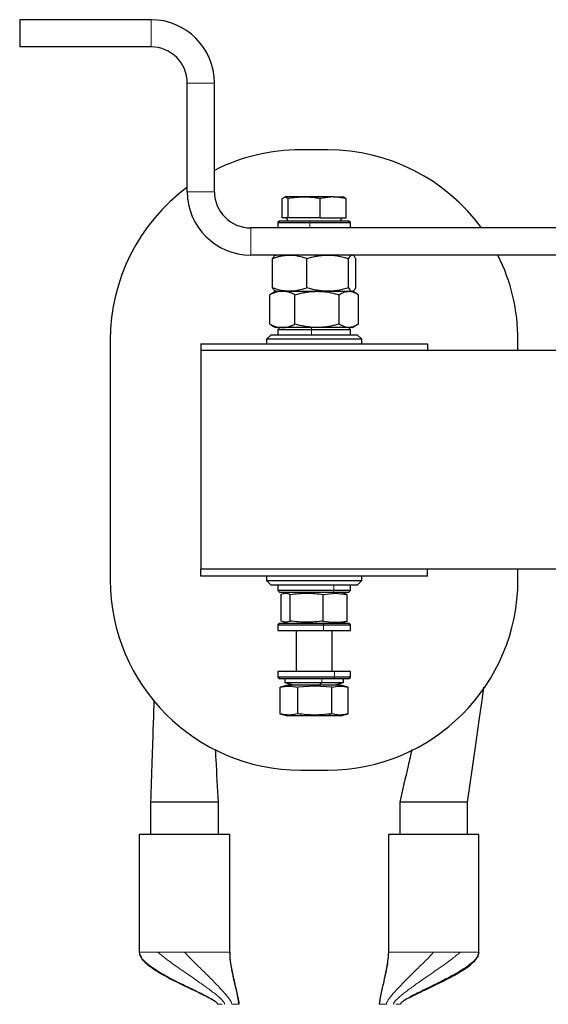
# Paper-space layout 'Blatt2' of a CAD drawing. Header units: millimetres. Extents: x 5 to 418, y 2 to 292.
# Tile 4 of 29: x 69 to 98, y 97 to 151. Entities that reach past the tile are written whole.
import ezdxf

# ---------------------------------------------------------------- set-up
doc = ezdxf.new("R2010")
doc.units = ezdxf.units.MM

psp = doc.layouts.new('Blatt2')

# ---------------------------------------------------------------- linework, layer by layer
at = {"color": 7, "linetype": 'Continuous', "lineweight": 25}
for p, q in [((69.069, 151.1849), (69.069, 149.6849)), ((76.319, 151.1849), (69.069, 151.1849)), ((76.319, 149.6849), (69.069, 149.6849)), ((78.319, 141.6849), (78.319, 147.6849)), ((79.819, 141.6849), (79.819, 147.6849)), ((86.069, 143.9974), (84.569, 143.9974)), ((83.5528, 141.3184), (83.72, 141.4099)), ((83.72, 141.4099), (83.8871, 141.3184)), ((84.7702, 141.4099), (83.72, 141.4099)), ((86.3692, 141.4099), (84.7702, 141.4099)), ((86.3692, 141.4099), (85.6533, 141.3184)), ((87.0851, 141.3184), (86.3692, 141.4099)), ((86.3692, 141.4099), (86.9421, 141.4099)), ((87.0851, 141.3184), (86.918, 141.4099)), ((83.5528, 140.2349), (83.5528, 141.3184)), ((83.8871, 140.2349), (83.8871, 141.3184)), ((85.6533, 140.2349), (85.6533, 141.3184)), ((87.0851, 140.2349), (87.0851, 141.3184)), ((83.419, 140.0849), (83.319, 139.9849)), ((83.319, 139.9849), (83.319, 139.6849)), ((83.319, 139.9849), (85.078, 139.9849)), ((83.419, 140.0849), (85.0901, 140.0849)), ((83.8871, 140.2349), (83.5528, 140.2349)), ((83.7786, 140.2349), (83.8652, 140.0849)), ((85.6533, 140.2349), (83.8871, 140.2349)), ((85.078, 139.9849), (87.319, 139.9849)), ((85.0901, 140.0849), (87.219, 140.0849)), ((85.6533, 140.2349), (87.0851, 140.2349)), ((86.7727, 140.0849), (86.8594, 140.2349)), ((87.319, 139.9849), (87.219, 140.0849)), ((87.319, 139.6849), (87.319, 139.9849)), ((138.819, 139.6849), (81.819, 139.6849)), ((138.819, 138.1849), (81.819, 138.1849)), ((83.0245, 136.3747), (83.0245, 137.9951)), ((84.9249, 136.3747), (84.9249, 137.9951)), ((87.2194, 136.3747), (87.2194, 137.9951)), ((87.6135, 136.3747), (87.6135, 137.9951)), ((82.9627, 136.0513), (82.8725, 135.9951)), ((82.8725, 134.3747), (82.8725, 135.9951)), ((83.194, 136.1849), (82.9627, 136.0514)), ((83.194, 136.1849), (83.5657, 136.1849)), ((83.5657, 136.1849), (85.4821, 136.1849)), ((84.2589, 134.3747), (84.2589, 135.9951)), ((85.4821, 136.1849), (87.2354, 136.1849)), ((86.7054, 134.3747), (86.7054, 135.9951)), ((87.2354, 136.1849), (87.4417, 136.1849)), ((87.444, 136.1849), (87.4729, 136.2016)), ((87.6753, 136.0514), (87.444, 136.1849)), ((87.7655, 134.3747), (87.7655, 135.9951)), ((82.8725, 134.3747), (82.9627, 134.3269)), ((82.959, 134.3206), (83.194, 134.1849)), ((87.444, 134.1849), (87.679, 134.3206)), ((82.944, 133.7849), (82.694, 133.5349)), ((82.944, 133.7849), (87.694, 133.7849)), ((83.5657, 134.1849), (83.194, 134.1849)), ((83.419, 134.1849), (83.319, 134.0849)), ((83.319, 134.0849), (83.319, 133.7849)), ((83.319, 134.0849), (85.17, 134.0849)), ((85.4821, 134.1849), (83.5657, 134.1849)), ((85.17, 134.0849), (87.319, 134.0849)), ((87.2354, 134.1849), (85.4821, 134.1849)), ((87.319, 134.0849), (87.219, 134.1849)), ((87.444, 134.1849), (87.2354, 134.1849)), ((87.319, 133.7849), (87.319, 134.0849)), ((87.944, 133.5349), (87.694, 133.7849)), ((74.069, 133.4974), (74.069, 120.2474)), ((79.069, 133.2849), (79.069, 132.9099)), ((79.069, 133.2849), (91.569, 133.2849)), ((82.694, 133.5349), (82.694, 133.2849)), ((87.944, 133.5349), (82.694, 133.5349)), ((87.944, 133.2849), (87.944, 133.5349)), ((91.569, 133.2849), (91.569, 132.9099)), ((96.569, 132.9099), (96.569, 133.4974)), ((79.069, 132.9099), (79.069, 120.8349)), ((141.569, 132.9099), (79.069, 132.9099)), ((79.069, 120.4599), (79.069, 120.8349)), ((141.569, 120.8349), (79.069, 120.8349)), ((91.569, 120.4599), (91.569, 120.8349)), ((96.569, 120.2474), (96.569, 120.8349)), ((91.569, 120.4599), (79.069, 120.4599)), ((82.694, 120.4599), (82.694, 120.2099)), ((82.694, 120.2099), (82.944, 119.9599)), ((82.694, 120.2099), (82.9702, 120.2099)), ((82.9702, 120.2099), (87.944, 120.2099)), ((87.694, 119.9599), (87.944, 120.2099)), ((87.944, 120.2099), (87.944, 120.4599)), ((83.1939, 119.9599), (82.944, 119.9599)), ((87.694, 119.9599), (83.1939, 119.9599)), ((83.319, 119.9599), (83.319, 119.6599)), ((83.319, 119.6599), (83.419, 119.5599)), ((86.4106, 119.6599), (83.319, 119.6599)), ((87.319, 119.6599), (86.4106, 119.6599)), ((87.219, 119.5599), (87.319, 119.6599)), ((87.319, 119.6599), (87.319, 119.9599)), ((86.356, 119.5599), (83.419, 119.5599)), ((83.5033, 117.9741), (83.5033, 119.4456)), ((83.869, 119.5599), (83.6296, 119.4957)), ((84.0013, 117.9741), (84.0013, 119.4456)), ((85.817, 119.4456), (86.4759, 119.513)), ((85.817, 117.9741), (85.817, 119.4456)), ((87.219, 119.5599), (86.356, 119.5599)), ((86.4759, 119.513), (87.1347, 119.4456)), ((87.0084, 119.4957), (86.769, 119.5599)), ((87.1347, 119.4456), (87.0045, 119.4809)), ((87.1347, 117.9741), (87.1347, 119.4456)), ((83.419, 117.8599), (83.319, 117.7599)), ((83.319, 117.7599), (83.319, 117.4599)), ((83.319, 117.7599), (85.8359, 117.7599)), ((83.319, 117.4599), (85.8359, 117.4599)), ((83.419, 117.8599), (85.81, 117.8599)), ((83.6296, 117.924), (83.869, 117.8599)), ((84.319, 117.4599), (84.319, 115.1849)), ((85.81, 117.8599), (87.219, 117.8599)), ((85.8359, 117.7599), (87.319, 117.7599)), ((85.8359, 117.4599), (87.319, 117.4599)), ((86.319, 115.1849), (86.319, 117.4599)), ((86.769, 117.8599), (87.0084, 117.924)), ((87.0045, 117.9389), (87.1347, 117.9741)), ((87.319, 117.7599), (87.219, 117.8599)), ((87.319, 117.4599), (87.319, 117.7599)), ((83.319, 115.1849), (83.319, 114.8849)), ((86.4414, 115.1849), (83.319, 115.1849)), ((83.319, 114.8849), (83.419, 114.7849)), ((86.4414, 114.8849), (83.319, 114.8849)), ((86.3852, 114.7849), (83.419, 114.7849)), ((83.694, 114.7849), (83.694, 114.5849)), ((87.219, 114.7849), (86.3852, 114.7849)), ((87.319, 115.1849), (86.4414, 115.1849)), ((87.319, 114.8849), (86.4414, 114.8849)), ((86.944, 114.5849), (86.944, 114.7849)), ((87.219, 114.7849), (87.319, 114.8849)), ((87.319, 114.8849), (87.319, 115.1849)), ((83.869, 114.4349), (83.4404, 114.32)), ((83.443, 112.8491), (83.443, 114.3206)), ((83.694, 114.5849), (84.269, 114.4349)), ((83.694, 114.5849), (85.7528, 114.5849)), ((85.3477, 114.4349), (83.869, 114.4349)), ((85.3512, 114.388), (84.4132, 114.3206)), ((84.4132, 112.8491), (84.4132, 114.3206)), ((86.769, 114.4349), (85.3477, 114.4349)), ((86.2892, 114.3206), (85.3512, 114.388)), ((85.7528, 114.5849), (86.944, 114.5849)), ((86.2892, 112.8491), (86.2892, 114.3206)), ((86.369, 114.4349), (86.944, 114.5849)), ((87.1976, 114.32), (86.769, 114.4349)), ((87.195, 112.8491), (87.195, 114.3206)), ((83.4357, 112.851), (83.869, 112.7349)), ((85.3477, 112.7349), (83.869, 112.7349)), ((86.0688, 112.7349), (85.3477, 112.7349)), ((86.769, 112.7349), (86.0688, 112.7349)), ((86.769, 112.7349), (87.2023, 112.851)), ((84.569, 109.7474), (86.069, 109.7474)), ((76.2915, 107.9724), (76.2915, 106.1849)), ((80.0415, 107.9724), (76.2915, 107.9724)), ((80.0415, 106.1849), (80.0415, 107.9724)), ((90.0415, 107.9724), (90.0415, 106.1849)), ((93.7915, 107.9724), (90.0415, 107.9724)), ((93.7915, 106.1849), (93.7915, 107.9724)), ((75.6665, 106.1849), (75.6665, 99.6849)), ((78.1665, 106.1849), (75.6665, 106.1849)), ((80.6665, 106.1849), (78.1665, 106.1849)), ((80.6665, 99.6849), (80.6665, 106.1849)), ((89.4165, 106.1849), (89.4165, 99.6849)), ((94.4165, 106.1849), (89.4165, 106.1849)), ((94.4165, 99.6849), (94.4165, 106.1849))]:
    psp.add_line(p, q, dxfattribs=at)
at = {"color": 7, "linetype": 'Continuous', "lineweight": 18}
for p, q in [((76.319, 149.6849), (76.319, 151.1849)), ((79.819, 147.6849), (78.319, 147.6849)), ((78.319, 141.6849), (79.819, 141.6849)), ((85.0901, 140.0849), (85.078, 139.9849)), ((85.078, 139.6849), (85.078, 139.9849)), ((81.819, 139.6849), (81.819, 138.1849)), ((85.1774, 134.1849), (85.17, 134.0849)), ((85.17, 133.7849), (85.17, 134.0849)), ((86.356, 119.5599), (86.4106, 119.6599)), ((86.4106, 119.9599), (86.4106, 119.6599)), ((86.3513, 119.5599), (86.4759, 119.513)), ((85.81, 117.8599), (85.8359, 117.7599)), ((85.8359, 117.4599), (85.8359, 117.7599)), ((86.7221, 117.8599), (87.1347, 117.9741)), ((85.7528, 114.5849), (85.7528, 114.7849)), ((86.3852, 114.7849), (86.4414, 114.8849)), ((86.4414, 115.1849), (86.4414, 114.8849)), ((85.3477, 114.4349), (85.3512, 114.388)), ((85.5993, 114.4349), (85.7528, 114.5849)), ((86.0688, 112.7349), (86.2892, 112.8491)), ((75.6665, 99.6849), (75.6714, 99.6849)), ((76.697, 99.6849), (76.8188, 99.6849)), ((80.6616, 99.6849), (80.6665, 99.6849)), ((89.4165, 99.6849), (89.4214, 99.6849)), ((93.2642, 99.6849), (93.386, 99.6849)), ((94.4116, 99.6849), (94.4165, 99.6849))]:
    psp.add_line(p, q, dxfattribs=at)
at = {"color": 7, "linetype": 'Continuous', "lineweight": 25, "flags": 128}
psp.add_lwpolyline([(93.7915, 107.9724), (94.0427, 109.744), (94.2621, 111.2908), (94.4495, 112.6128), (94.6062, 113.7178), (94.6917, 114.321)], dxfattribs=at)
at = {"color": 7, "linetype": 'Continuous', "lineweight": 25}
for centre, radius, start, end in [((76.319, 147.6849), 3.5, 0, 90), ((76.319, 147.6849), 2, 360, 90), ((84.569, 133.4974), 10.5, 90, 116.89655), ((86.069, 133.4974), 10.5, 36.10634, 90), ((84.569, 133.4974), 10.5, 126.52961, 180), ((81.819, 141.6849), 3.5, 180, 270), ((81.819, 141.6849), 2, 180, 270), ((86.069, 133.4974), 10.5, 0, 26.51477), ((84.569, 120.2474), 10.5, 180, 270), ((86.069, 120.2474), 10.5, 270, 0)]:
    psp.add_arc(centre, radius, start, end, dxfattribs=at)
for points, knots in [([(83.8871, 141.3184), (83.8963, 141.3202), (84.1874, 141.3762), (84.4835, 141.3933), (84.7702, 141.4099)], [0, 0, 0, 0, 0.031485, 1, 1, 1, 1]), ([(84.7702, 141.4099), (84.9938, 141.3996), (85.2901, 141.386), (85.5817, 141.3317), (85.6533, 141.3184)], [0, 0, 0, 0, 0.7546767, 1, 1, 1, 1]), ([(83.0245, 137.9951), (83.06, 138.008), (83.131, 138.0338), (83.2324, 138.0664), (83.3284, 138.0942), (83.4189, 138.1173), (83.51, 138.1375), (83.6018, 138.1544), (83.6943, 138.1678), (83.7875, 138.1776), (83.881, 138.1837), (83.9435, 138.1845), (83.9747, 138.1849)], [0, 0, 0, 0, 0.1146287, 0.2293253, 0.324881, 0.4204924, 0.5162924, 0.6121654, 0.7088848, 0.8056954, 0.9027962, 1, 1, 1, 1]), ([(83.0245, 137.9951), (83.0355, 138.014), (83.0574, 138.052), (83.0917, 138.1007), (83.1337, 138.1481), (83.1774, 138.1796), (83.2089, 138.1834), (83.2216, 138.1849)], [0, 0, 0, 0, 0.1702071, 0.3406554, 0.5278449, 0.8102272, 1, 1, 1, 1]), ([(83.9747, 138.1849), (84.0539, 138.1823), (84.2536, 138.1757), (84.5729, 138.1154), (84.8071, 138.0354), (84.9249, 137.9951)], [0, 0, 0, 0, 0.2463482, 0.6211415, 1, 1, 1, 1]), ([(84.9249, 137.9951), (85.0879, 138.0411), (85.3212, 138.1071), (85.6324, 138.1572), (85.8513, 138.1805), (85.9984, 138.1834), (86.0721, 138.1849)], [0, 0, 0, 0, 0.43381202, 0.62095715, 0.81011708, 1, 1, 1, 1]), ([(86.0721, 138.1849), (86.0993, 138.1847), (86.1937, 138.1839), (86.4003, 138.1719), (86.691, 138.1317), (86.9788, 138.0665), (87.1537, 138.0146), (87.2194, 137.9951)], [0, 0, 0, 0, 0.0700559, 0.243008, 0.5326724, 0.8243417, 1, 1, 1, 1]), ([(87.4164, 138.1849), (87.4117, 138.1847), (87.385, 138.1834), (87.3393, 138.1596), (87.2781, 138.0939), (87.2396, 138.0291), (87.2194, 137.9951)], [0, 0, 0, 0, 0.0700632, 0.4018327, 0.6854306, 1, 1, 1, 1]), ([(87.6135, 137.9951), (87.6055, 138.009), (87.5817, 138.0506), (87.5372, 138.1146), (87.4878, 138.1624), (87.4459, 138.1825), (87.4249, 138.1842), (87.4164, 138.1849)], [0, 0, 0, 0, 0.1235995, 0.3712536, 0.6839737, 0.8732994, 1, 1, 1, 1]), ([(83.5657, 136.1849), (83.5493, 136.1847), (83.455, 136.1834), (83.2945, 136.1596), (83.0793, 136.0939), (82.9438, 136.0291), (82.8725, 135.9951)], [0, 0, 0, 0, 0.07006319, 0.40183272, 0.68543056, 1, 1, 1, 1]), ([(83.9747, 136.1849), (83.8517, 136.1909), (83.6039, 136.203), (83.3236, 136.2742), (83.131, 136.3359), (83.06, 136.3618), (83.0245, 136.3747)], [0, 0, 0, 0, 0.3825181, 0.7705812, 0.8852543, 1, 1, 1, 1]), ([(83.2216, 136.1849), (83.2169, 136.1851), (83.2046, 136.1856), (83.1768, 136.1934), (83.1384, 136.2173), (83.0926, 136.2668), (83.0546, 136.322), (83.0321, 136.3615), (83.0245, 136.3747)], [0, 0, 0, 0, 0.0700515, 0.1851279, 0.4160533, 0.6486732, 0.8827355, 1, 1, 1, 1]), ([(84.2589, 135.9951), (84.2204, 136.014), (84.1434, 136.052), (84.0227, 136.1007), (83.8749, 136.1481), (83.721, 136.1796), (83.6102, 136.1834), (83.5657, 136.1849)], [0, 0, 0, 0, 0.1702071, 0.3406554, 0.5278449, 0.8102272, 1, 1, 1, 1]), ([(84.9249, 136.3747), (84.6889, 136.2983), (84.3756, 136.1969), (84.054, 136.1873), (83.9747, 136.1849)], [0, 0, 0, 0, 0.7534206, 1, 1, 1, 1]), ([(84.2589, 135.9951), (84.3046, 136.008), (84.3959, 136.0338), (84.5265, 136.0664), (84.65, 136.0942), (84.7666, 136.1173), (84.8838, 136.1375), (85.002, 136.1544), (85.1211, 136.1678), (85.2411, 136.1776), (85.3614, 136.1837), (85.4419, 136.1845), (85.4821, 136.1849)], [0, 0, 0, 0, 0.1146287, 0.2293253, 0.324881, 0.4204924, 0.5162924, 0.6121654, 0.7088848, 0.8056954, 0.9027962, 1, 1, 1, 1]), ([(86.0721, 136.1849), (86.045, 136.1851), (85.9283, 136.186), (85.7218, 136.2004), (85.4541, 136.2396), (85.2326, 136.2884), (85.0563, 136.3351), (84.9687, 136.3615), (84.9249, 136.3747)], [0, 0, 0, 0, 0.0700523, 0.3004927, 0.5322825, 0.7656434, 0.8827342, 1, 1, 1, 1]), ([(85.4821, 136.1849), (85.5841, 136.1823), (85.8411, 136.1757), (86.2522, 136.1154), (86.5538, 136.0354), (86.7054, 135.9951)], [0, 0, 0, 0, 0.24634816, 0.62114151, 1, 1, 1, 1]), ([(87.2194, 136.3747), (87.0324, 136.323), (86.7512, 136.2452), (86.3654, 136.1929), (86.1701, 136.1876), (86.0721, 136.1849)], [0, 0, 0, 0, 0.4969212, 0.747514, 1, 1, 1, 1]), ([(86.7054, 135.9951), (86.7807, 136.0411), (86.8885, 136.1071), (87.0323, 136.1572), (87.1334, 136.1805), (87.2014, 136.1834), (87.2354, 136.1849)], [0, 0, 0, 0, 0.433812, 0.6209571, 0.8101171, 1, 1, 1, 1]), ([(87.2194, 136.3747), (87.2419, 136.3371), (87.2819, 136.2702), (87.3395, 136.2117), (87.3828, 136.1876), (87.408, 136.1856), (87.4164, 136.1849)], [0, 0, 0, 0, 0.3489477, 0.6217657, 0.8735888, 1, 1, 1, 1]), ([(87.2354, 136.1849), (87.248, 136.1847), (87.2916, 136.1839), (87.3871, 136.1719), (87.5214, 136.1317), (87.6544, 136.0665), (87.7351, 136.0146), (87.7655, 135.9951)], [0, 0, 0, 0, 0.07005588, 0.243008, 0.53267244, 0.82434173, 1, 1, 1, 1]), ([(87.4164, 136.1849), (87.4211, 136.1851), (87.443, 136.1861), (87.4862, 136.2049), (87.5417, 136.2603), (87.5852, 136.325), (87.6078, 136.3647), (87.6135, 136.3747)], [0, 0, 0, 0, 0.0700587, 0.3290824, 0.6484816, 0.9118633, 1, 1, 1, 1]), ([(82.8725, 134.3747), (82.9533, 134.3366), (83.1227, 134.2569), (83.3555, 134.1946), (83.5064, 134.1876), (83.5657, 134.1849)], [0, 0, 0, 0, 0.3565888, 0.747255, 1, 1, 1, 1]), ([(83.5657, 134.1849), (83.5821, 134.1851), (83.6255, 134.1856), (83.7231, 134.1934), (83.8583, 134.2173), (84.0196, 134.2668), (84.1531, 134.322), (84.2324, 134.3615), (84.2589, 134.3747)], [0, 0, 0, 0, 0.07005154, 0.18512792, 0.4160533, 0.64867317, 0.88273546, 1, 1, 1, 1]), ([(85.4821, 134.1849), (85.3237, 134.1909), (85.0047, 134.203), (84.6439, 134.2742), (84.396, 134.3359), (84.3046, 134.3618), (84.2589, 134.3747)], [0, 0, 0, 0, 0.3825181, 0.7705812, 0.8852543, 1, 1, 1, 1]), ([(86.7054, 134.3747), (86.4015, 134.2983), (85.9982, 134.1969), (85.5842, 134.1873), (85.4821, 134.1849)], [0, 0, 0, 0, 0.7534206, 1, 1, 1, 1]), ([(87.2354, 134.1849), (87.2229, 134.1851), (87.169, 134.186), (87.0736, 134.2004), (86.9499, 134.2396), (86.8475, 134.2884), (86.7661, 134.3351), (86.7256, 134.3615), (86.7054, 134.3747)], [0, 0, 0, 0, 0.0700523, 0.3004927, 0.5322825, 0.7656434, 0.8827342, 1, 1, 1, 1]), ([(87.7655, 134.3747), (87.6791, 134.323), (87.5492, 134.2452), (87.3709, 134.1929), (87.2807, 134.1876), (87.2354, 134.1849)], [0, 0, 0, 0, 0.4969212, 0.747514, 1, 1, 1, 1]), ([(83.5033, 119.4456), (83.5863, 119.4793), (83.7523, 119.5467), (83.9183, 119.4793), (84.0013, 119.4456)], [0, 0, 0, 0, 0.4999949, 1, 1, 1, 1]), ([(84.0013, 119.4456), (84.3039, 119.4793), (84.9092, 119.5467), (85.5144, 119.4793), (85.817, 119.4456)], [0, 0, 0, 0, 0.4999949, 1, 1, 1, 1]), ([(84.0013, 117.9741), (83.9183, 117.9405), (83.7523, 117.8731), (83.5863, 117.9405), (83.5033, 117.9741)], [0, 0, 0, 0, 0.4999949, 1, 1, 1, 1]), ([(85.817, 117.9741), (85.5144, 117.9405), (84.9092, 117.8731), (84.3039, 117.9405), (84.0013, 117.9741)], [0, 0, 0, 0, 0.4999949, 1, 1, 1, 1]), ([(85.817, 117.9741), (86.037, 117.9404), (86.4763, 117.8731), (86.9155, 117.9405), (87.1347, 117.9741)], [0, 0, 0, 0, 0.5008729, 1, 1, 1, 1]), ([(83.443, 114.3206), (83.6047, 114.3543), (83.9281, 114.4217), (84.2515, 114.3543), (84.4132, 114.3206)], [0, 0, 0, 0, 0.4999949, 1, 1, 1, 1]), ([(86.2892, 114.3206), (86.4402, 114.3543), (86.7421, 114.4217), (87.0441, 114.3543), (87.195, 114.3206)], [0, 0, 0, 0, 0.4999949, 1, 1, 1, 1]), ([(76.4784, 113.6044), (76.4635, 113.1582), (76.4262, 112.0427), (76.364, 110.1656), (76.3167, 108.7354), (76.2915, 107.9724)], [0, 0, 0, 0, 0.2372104, 0.5930158, 1, 1, 1, 1]), ([(84.4132, 112.8491), (84.2515, 112.8155), (83.9281, 112.7481), (83.6047, 112.8155), (83.443, 112.8491)], [0, 0, 0, 0, 0.4999949, 1, 1, 1, 1]), ([(86.2892, 112.8491), (85.976, 112.8154), (85.3507, 112.7481), (84.7253, 112.8155), (84.4132, 112.8491)], [0, 0, 0, 0, 0.5008729, 1, 1, 1, 1]), ([(87.195, 112.8491), (87.0441, 112.8155), (86.7421, 112.7481), (86.4402, 112.8155), (86.2892, 112.8491)], [0, 0, 0, 0, 0.4999949, 1, 1, 1, 1]), ([(80.0415, 107.9724), (79.9969, 108.7607), (79.9423, 109.7257), (79.8877, 110.6887), (79.8777, 110.8651)], [0, 0, 0, 0, 0.816835, 1, 1, 1, 1]), ([(90.7145, 110.8797), (90.6455, 110.5818), (90.4212, 109.6128), (90.1969, 108.6437), (90.0415, 107.9724)], [0, 0, 0, 0, 0.30732093, 1, 1, 1, 1]), ([(75.6665, 99.6849), (75.6712, 99.6386), (75.6808, 99.5441), (75.7693, 99.3626), (76.0098, 99.0754), (76.4403, 98.7571), (76.9909, 98.4269), (77.5539, 98.1312), (78.145, 97.8426), (78.8061, 97.5308), (79.3881, 97.2542), (79.7884, 97.0286), (79.9364, 96.9118), (79.9779, 96.8567), (79.9897, 96.8291), (79.9909, 96.8161), (79.9915, 96.8099)], [0, 0, 0, 0, 0.0260481, 0.0532282, 0.1122265, 0.2358426, 0.3529623, 0.4746852, 0.594434, 0.7241623, 0.8871488, 0.9578498, 0.9832627, 0.9926202, 0.9965071, 1, 1, 1, 1]), ([(80.6616, 99.6849), (80.6623, 99.5594), (80.664, 99.279), (80.7356, 98.8538), (80.8288, 98.3903), (80.9337, 97.9448), (81.03, 97.5454), (81.1037, 97.2277), (81.1467, 97.0077), (81.164, 96.8774), (81.1658, 96.8302), (81.1665, 96.8099)], [0, 0, 0, 0, 0.1314524, 0.2935286, 0.4701238, 0.6446643, 0.7833615, 0.8964718, 0.9666758, 0.9856635, 1, 1, 1, 1]), ([(81.1665, 96.8099), (81.157, 96.9038), (81.1332, 97.1391), (81.0194, 97.6404), (80.877, 98.296), (80.7195, 99.018), (80.683, 99.4776), (80.6665, 99.6849)], [0, 0, 0, 0, 0.09687576, 0.24268188, 0.52696831, 0.78668075, 1, 1, 1, 1]), ([(89.4165, 99.6849), (89.4046, 99.5129), (89.3782, 99.1313), (89.2584, 98.5418), (89.1192, 97.8793), (88.9751, 97.3041), (88.9311, 96.9331), (88.9165, 96.8099)], [0, 0, 0, 0, 0.1768704, 0.3924247, 0.6165217, 0.8726879, 1, 1, 1, 1]), ([(94.4116, 99.6849), (94.3797, 99.5816), (94.3099, 99.3552), (93.9777, 99.0474), (93.5166, 98.7126), (92.9172, 98.365), (92.2058, 97.9976), (91.4775, 97.6456), (90.8182, 97.3245), (90.3763, 97.0867), (90.1605, 96.9303), (90.1087, 96.862), (90.0946, 96.8359), (90.0925, 96.818), (90.0915, 96.8099)], [0, 0, 0, 0, 0.07811529, 0.17123727, 0.27878477, 0.41833284, 0.56298673, 0.72054406, 0.85578092, 0.95298571, 0.98555839, 0.99132613, 0.99605849, 1, 1, 1, 1]), ([(90.5431, 97.1649), (90.6549, 97.2235), (90.8845, 97.3438), (91.4132, 97.5953), (92.0165, 97.8788), (92.7112, 98.2234), (93.3573, 98.576), (93.9216, 98.9414), (94.2648, 99.29), (94.3949, 99.512), (94.4095, 99.6287), (94.4165, 99.6849)], [0, 0, 0, 0, 0.07998968, 0.16428733, 0.37276412, 0.50266348, 0.6559568, 0.8399676, 0.92611225, 0.96441437, 1, 1, 1, 1])]:
    psp.add_open_spline(points, degree=3, knots=knots, dxfattribs=at)
at = {"color": 7, "linetype": 'Continuous', "lineweight": 18}
for points in [[(75.6714, 99.6849), (75.6945, 99.6849), (75.7407, 99.6849), (75.9603, 99.6849), (76.2725, 99.6849), (76.5555, 99.6849), (76.697, 99.6849)], [(76.8188, 99.6849), (77.0293, 99.6849), (77.4503, 99.6849), (77.9278, 99.6849), (78.1665, 99.6849)], [(78.1665, 99.6849), (78.3236, 99.6849), (78.6377, 99.6849), (79.0923, 99.6849), (79.514, 99.6849), (79.888, 99.6849), (80.2013, 99.6849), (80.4409, 99.6849), (80.6063, 99.6849), (80.6431, 99.6849), (80.6616, 99.6849)], [(89.4214, 99.6849), (89.4398, 99.6849), (89.4767, 99.6849), (89.6421, 99.6849), (89.8817, 99.6849), (90.195, 99.6849), (90.569, 99.6849), (90.9907, 99.6849), (91.4453, 99.6849), (91.7594, 99.6849), (91.9165, 99.6849)], [(91.9165, 99.6849), (92.1552, 99.6849), (92.6327, 99.6849), (93.0537, 99.6849), (93.2642, 99.6849)], [(93.386, 99.6849), (93.5275, 99.6849), (93.8105, 99.6849), (94.1227, 99.6849), (94.3423, 99.6849), (94.3885, 99.6849), (94.4116, 99.6849)], [(80.2526, 96.8099), (80.2159, 96.8099), (80.1424, 96.8099), (80.0589, 96.8099), (80.0023, 96.8099), (79.9951, 96.8099), (79.9915, 96.8099)], [(81.1665, 96.8099), (81.1606, 96.8099), (81.1488, 96.8099), (81.0583, 96.8099), (80.9288, 96.8099), (80.8262, 96.8099), (80.7748, 96.8099)], [(89.3082, 96.8099), (89.2568, 96.8099), (89.1542, 96.8099), (89.0247, 96.8099), (88.9342, 96.8099), (88.9224, 96.8099), (88.9165, 96.8099)], [(90.0915, 96.8099), (90.0879, 96.8099), (90.0807, 96.8099), (90.0241, 96.8099), (89.9406, 96.8099), (89.8671, 96.8099), (89.8304, 96.8099)]]:
    psp.add_open_spline(points, degree=3, dxfattribs=at)
for points, knots in [([(79.9915, 96.8099), (79.9904, 96.8186), (79.9879, 96.838), (79.9674, 96.8735), (79.9111, 96.9368), (79.6997, 97.0926), (79.2636, 97.324), (78.6057, 97.6457), (77.8131, 98.029), (76.9872, 98.4561), (76.3037, 98.8886), (75.8117, 99.2887), (75.7149, 99.5621), (75.6714, 99.6849)], [0, 0, 0, 0, 0.0042374, 0.0094041, 0.0199941, 0.0470601, 0.1442955, 0.2795748, 0.4371816, 0.620855, 0.7920333, 0.9065799, 1, 1, 1, 1]), ([(80.3832, 96.8099), (80.3817, 96.8225), (80.3783, 96.8507), (80.3518, 96.9049), (80.2802, 97.0062), (80.0635, 97.2214), (79.6784, 97.5276), (79.1455, 97.9153), (78.5218, 98.3489), (77.8581, 98.8088), (77.2188, 99.2548), (76.8579, 99.5523), (76.697, 99.6849)], [0, 0, 0, 0, 0.0076043, 0.0170556, 0.0362353, 0.0838152, 0.2058975, 0.3445838, 0.4990775, 0.6870837, 0.8605578, 1, 1, 1, 1]), ([(78.1665, 99.6849), (78.2877, 99.5569), (78.5582, 99.2711), (78.9964, 98.843), (79.4679, 98.3799), (79.9109, 97.9365), (80.2858, 97.5398), (80.5563, 97.2243), (80.7076, 97.006), (80.7665, 96.8769), (80.7723, 96.8301), (80.7748, 96.8099)], [0, 0, 0, 0, 0.1299932, 0.2902615, 0.4657747, 0.6401872, 0.7795118, 0.8938175, 0.9654316, 0.9850387, 1, 1, 1, 1]), ([(88.9165, 96.8099), (88.9169, 96.8251), (88.9179, 96.8592), (88.9236, 96.9119), (88.937, 97.0088), (88.977, 97.2178), (89.0483, 97.5254), (89.142, 97.9145), (89.2446, 98.349), (89.3393, 98.8095), (89.4175, 99.257), (89.4202, 99.5527), (89.4214, 99.6849)], [0, 0, 0, 0, 0.0106732, 0.0239987, 0.040233, 0.0898845, 0.2133996, 0.3515605, 0.5044755, 0.6900521, 0.8614178, 1, 1, 1, 1]), ([(89.3082, 96.8099), (89.3116, 96.8337), (89.3196, 96.8898), (89.3752, 96.9995), (89.5169, 97.2147), (89.7796, 97.5198), (90.1432, 97.9066), (90.5735, 98.3388), (91.041, 98.7985), (91.5028, 99.2486), (91.7887, 99.5501), (91.9165, 99.6849)], [0, 0, 0, 0, 0.0176486, 0.0415928, 0.092259, 0.2171699, 0.3559869, 0.508873, 0.6934476, 0.8629687, 1, 1, 1, 1]), ([(89.6998, 96.8099), (89.7013, 96.8225), (89.7047, 96.8507), (89.7312, 96.9049), (89.8028, 97.0062), (90.0195, 97.2214), (90.4046, 97.5276), (90.9375, 97.9153), (91.5612, 98.3489), (92.2249, 98.8088), (92.8642, 99.2548), (93.2251, 99.5523), (93.386, 99.6849)], [0, 0, 0, 0, 0.0076043, 0.0170556, 0.0362353, 0.0838152, 0.2058975, 0.3445838, 0.4990775, 0.6870837, 0.8605578, 1, 1, 1, 1])]:
    psp.add_open_spline(points, degree=3, knots=knots, dxfattribs=at)

doc.saveas('drawing.dxf')
